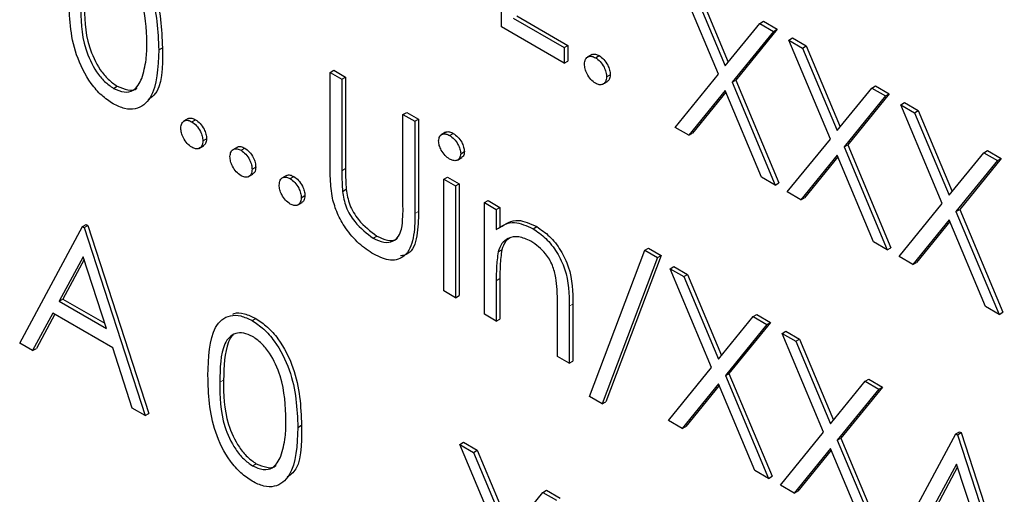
# Paper-space layout 'Blatt4' of a CAD drawing. Header units: millimetres. Extents: x 5 to 418, y 2 to 292.
# Tile 27 of 93: x 141.044 to 142.939, y 156.09 to 157.003. Entities that reach past the tile are written whole.
import ezdxf

# ---------------------------------------------------------------- set-up
doc = ezdxf.new("R2010")
doc.units = ezdxf.units.MM

psp = doc.layouts.new('Blatt4')

# ---------------------------------------------------------------- linework, layer by layer
at = {"color": 7, "linetype": 'Continuous', "lineweight": 25}
for p, q in [((141.971, 156.9894), (141.971, 157.2833)), ((142.3886, 156.8982), (142.3088, 157.0883)), ((142.3352, 157.0731), (142.4018, 156.9144)), ((142.3422, 157.0772), (142.4076, 156.9215)), ((141.9939, 157.0063), (142.0918, 156.9498)), ((142.0009, 157.0104), (142.0988, 156.9539)), ((142.0918, 156.9197), (141.971, 156.9894)), ((142.4018, 156.9144), (142.4685, 156.9961)), ((142.4685, 156.9961), (142.4755, 157.0002)), ((142.4685, 156.9961), (142.4948, 156.9809)), ((142.4755, 157.0002), (142.5019, 156.985)), ((142.4948, 156.9809), (142.415, 156.883)), ((142.5019, 156.985), (142.4221, 156.887)), ((142.4948, 156.9809), (142.5019, 156.985)), ((142.5242, 156.964), (142.5313, 156.9681)), ((142.5313, 156.9681), (142.5576, 156.9528)), ((141.3118, 156.9452), (141.3188, 156.9493)), ((142.0918, 156.9498), (142.0988, 156.9539)), ((142.0918, 156.9498), (142.0918, 156.9197)), ((142.0988, 156.9539), (142.0988, 156.9237)), ((142.5242, 156.964), (142.5506, 156.9488)), ((142.604, 156.7738), (142.5242, 156.964)), ((142.5506, 156.9488), (142.5576, 156.9528)), ((142.5506, 156.9488), (142.6172, 156.79)), ((142.5576, 156.9528), (142.623, 156.7971)), ((142.1451, 156.9361), (142.1363, 156.931)), ((142.1521, 156.93), (142.1592, 156.9341)), ((142.0918, 156.9197), (142.0988, 156.9237)), ((141.6414, 156.902), (141.6485, 156.9061)), ((141.6414, 156.902), (141.6642, 156.8888)), ((141.6414, 156.7245), (141.6414, 156.902)), ((141.6485, 156.9061), (141.6713, 156.8929)), ((141.6642, 156.8888), (141.6713, 156.8929)), ((141.6713, 156.8929), (141.6713, 156.7168)), ((142.1734, 156.8933), (142.1804, 156.8974)), ((142.3055, 156.7962), (142.3886, 156.8982)), ((141.2247, 156.8712), (141.2317, 156.8753)), ((141.6642, 156.8888), (141.6642, 156.7127)), ((142.1661, 156.879), (142.175, 156.8841)), ((142.415, 156.883), (142.4221, 156.887)), ((142.415, 156.883), (142.4981, 156.6851)), ((142.4221, 156.887), (142.5051, 156.6892)), ((142.6838, 156.8718), (142.6909, 156.8759)), ((142.6909, 156.8759), (142.7173, 156.8607)), ((142.4018, 156.8668), (142.3319, 156.781)), ((142.4031, 156.8638), (142.339, 156.7851)), ((142.4717, 156.7003), (142.4018, 156.8668)), ((142.6172, 156.79), (142.6838, 156.8718)), ((142.7102, 156.8566), (142.6304, 156.7586)), ((142.7173, 156.8607), (142.6375, 156.7627)), ((142.6838, 156.8718), (142.7102, 156.8566)), ((142.7102, 156.8566), (142.7173, 156.8607)), ((142.7396, 156.8396), (142.7467, 156.8437)), ((142.7396, 156.8396), (142.7659, 156.8244)), ((142.8194, 156.6495), (142.7396, 156.8396)), ((142.7467, 156.8437), (142.773, 156.8285)), ((141.7817, 156.821), (141.7888, 156.8251)), ((141.7817, 156.821), (141.8046, 156.8078)), ((141.7817, 156.6449), (141.7817, 156.821)), ((141.7888, 156.8251), (141.8116, 156.8119)), ((142.7659, 156.8244), (142.773, 156.8285)), ((142.7659, 156.8244), (142.8326, 156.6657)), ((142.773, 156.8285), (142.8384, 156.6728)), ((141.3684, 156.813), (141.3595, 156.8079)), ((141.3754, 156.8068), (141.3825, 156.8109)), ((141.8046, 156.8078), (141.8116, 156.8119)), ((141.8046, 156.8078), (141.8046, 156.6303)), ((141.8116, 156.8119), (141.8116, 156.6344)), ((141.8638, 156.7867), (141.8549, 156.7816)), ((141.8714, 156.7806), (141.8784, 156.7846)), ((142.3319, 156.781), (142.3055, 156.7962)), ((142.3319, 156.781), (142.339, 156.7851)), ((141.3894, 156.7558), (141.3983, 156.7609)), ((141.3966, 156.7701), (141.4037, 156.7742)), ((142.5209, 156.6719), (142.604, 156.7738)), ((142.6304, 156.7586), (142.6375, 156.7627)), ((142.6375, 156.7627), (142.7205, 156.5648)), ((141.463, 156.7583), (141.4542, 156.7532)), ((141.4701, 156.7522), (141.4771, 156.7563)), ((141.8927, 156.7455), (141.8998, 156.7496)), ((142.6172, 156.7425), (142.5473, 156.6567)), ((142.6871, 156.576), (142.6172, 156.7425)), ((142.6304, 156.7586), (142.7135, 156.5607)), ((142.8326, 156.6657), (142.8992, 156.7475)), ((142.8992, 156.7475), (142.9063, 156.7515)), ((142.8992, 156.7475), (142.9256, 156.7322)), ((142.9063, 156.7515), (142.9327, 156.7363)), ((141.8864, 156.7332), (141.8952, 156.7383)), ((142.6185, 156.7394), (142.5544, 156.6608)), ((142.9256, 156.7322), (142.8458, 156.6343)), ((142.9327, 156.7363), (142.8529, 156.6384)), ((142.9256, 156.7322), (142.9327, 156.7363)), ((141.4841, 156.7012), (141.4929, 156.7063)), ((141.4913, 156.7155), (141.4983, 156.7195)), ((141.5577, 156.7037), (141.5488, 156.6986)), ((141.5647, 156.6976), (141.5718, 156.7016)), ((141.8601, 156.6967), (141.8671, 156.7007)), ((141.8601, 156.6967), (141.8829, 156.6835)), ((141.8601, 156.4818), (141.8601, 156.6967)), ((141.8671, 156.7007), (141.89, 156.6875)), ((141.8829, 156.6835), (141.89, 156.6875)), ((141.8829, 156.6835), (141.8829, 156.4686)), ((141.89, 156.6875), (141.89, 156.4727)), ((142.4981, 156.6851), (142.4717, 156.7003)), ((142.4981, 156.6851), (142.5051, 156.6892)), ((141.5859, 156.6608), (141.593, 156.6649)), ((141.6653, 156.673), (141.6723, 156.6771)), ((142.5473, 156.6567), (142.5209, 156.6719)), ((141.5787, 156.6465), (141.5875, 156.6516)), ((141.9384, 156.6514), (141.9454, 156.6555)), ((141.9384, 156.6514), (141.9612, 156.6382)), ((141.9384, 156.4366), (141.9384, 156.6514)), ((141.9454, 156.6555), (141.9683, 156.6423)), ((142.5473, 156.6567), (142.5544, 156.6608)), ((142.7363, 156.5476), (142.8194, 156.6495)), ((141.9612, 156.6382), (141.9683, 156.6423)), ((141.9612, 156.6382), (141.9612, 156.5995)), ((141.9683, 156.6423), (141.9683, 156.6036)), ((142.8458, 156.6343), (142.8529, 156.6384)), ((142.8458, 156.6343), (142.9289, 156.4364)), ((142.8529, 156.6384), (142.9359, 156.4405)), ((141.1649, 156.6055), (141.172, 156.6096)), ((141.1682, 156.6036), (141.1752, 156.6077)), ((141.172, 156.6096), (141.1752, 156.6077)), ((141.1752, 156.6077), (141.2927, 156.2459)), ((142.8326, 156.6181), (142.7627, 156.5323)), ((142.8339, 156.6151), (142.7698, 156.5364)), ((142.9025, 156.4516), (142.8326, 156.6181)), ((141.0442, 156.3813), (141.1649, 156.6055)), ((141.1649, 156.6055), (141.1682, 156.6036)), ((141.1682, 156.6036), (141.2857, 156.2418)), ((142.032, 156.6012), (142.0391, 156.6052)), ((141.7242, 156.5829), (141.7313, 156.587)), ((142.7135, 156.5607), (142.6871, 156.576)), ((141.9647, 156.5567), (141.9718, 156.5608)), ((142.1407, 156.2784), (142.2472, 156.5598)), ((142.2472, 156.5598), (142.2543, 156.5639)), ((142.2472, 156.5598), (142.2713, 156.5459)), ((142.2543, 156.5639), (142.2783, 156.55)), ((142.7135, 156.5607), (142.7205, 156.5648)), ((141.1663, 156.5474), (141.1202, 156.4617)), ((141.1681, 156.5418), (141.1273, 156.4658)), ((141.2112, 156.4092), (141.1663, 156.5474)), ((142.2713, 156.5459), (142.1648, 156.2645)), ((142.2783, 156.55), (142.1719, 156.2685)), ((142.2713, 156.5459), (142.2783, 156.55)), ((142.7627, 156.5323), (142.7363, 156.5476)), ((142.7627, 156.5323), (142.7698, 156.5364)), ((142.2957, 156.5243), (142.3028, 156.5284)), ((142.2957, 156.5243), (142.3221, 156.5091)), ((142.3756, 156.3341), (142.2957, 156.5243)), ((142.3028, 156.5284), (142.3292, 156.5131)), ((142.3221, 156.5091), (142.3292, 156.5131)), ((142.3292, 156.5131), (142.3945, 156.3575)), ((141.9612, 156.5011), (141.9612, 156.4234)), ((141.9683, 156.5052), (141.9683, 156.4275)), ((142.3221, 156.5091), (142.3887, 156.3503)), ((141.8829, 156.4686), (141.8601, 156.4818)), ((141.1202, 156.4617), (141.1273, 156.4658)), ((141.1202, 156.4617), (141.2112, 156.4092)), ((141.1273, 156.4658), (141.2079, 156.4193)), ((141.8829, 156.4686), (141.89, 156.4727)), ((142.0787, 156.3556), (142.0787, 156.4567)), ((142.1086, 156.4562), (142.1086, 156.3465)), ((141.1078, 156.4387), (141.0691, 156.3669)), ((141.2232, 156.3721), (141.1078, 156.4387)), ((142.1016, 156.4521), (142.1016, 156.3424)), ((142.9289, 156.4364), (142.9025, 156.4516)), ((142.9289, 156.4364), (142.9359, 156.4405)), ((141.1115, 156.4366), (141.0762, 156.371)), ((141.4915, 156.4245), (141.4986, 156.4286)), ((141.9612, 156.4234), (141.9384, 156.4366)), ((141.9612, 156.4234), (141.9683, 156.4275)), ((142.3887, 156.3503), (142.4554, 156.4321)), ((142.4888, 156.421), (142.409, 156.323)), ((142.4554, 156.4321), (142.4625, 156.4362)), ((142.4554, 156.4321), (142.4818, 156.4169)), ((142.4625, 156.4362), (142.4888, 156.421)), ((142.4818, 156.4169), (142.4888, 156.421)), ((142.4818, 156.4169), (142.402, 156.3189)), ((142.5111, 156.3999), (142.5182, 156.404)), ((142.5111, 156.3999), (142.5375, 156.3847)), ((142.591, 156.2098), (142.5111, 156.3999)), ((142.5182, 156.404), (142.5446, 156.3888)), ((141.0691, 156.3669), (141.0442, 156.3813)), ((142.5375, 156.3847), (142.5446, 156.3888)), ((142.5375, 156.3847), (142.6041, 156.226)), ((142.5446, 156.3888), (142.6099, 156.2331)), ((141.0691, 156.3669), (141.0762, 156.371)), ((141.2608, 156.2562), (141.2232, 156.3721)), ((142.1016, 156.3424), (142.0787, 156.3556)), ((142.1016, 156.3424), (142.1086, 156.3465)), ((142.2925, 156.2322), (142.3756, 156.3341)), ((142.402, 156.3189), (142.409, 156.323)), ((142.402, 156.3189), (142.485, 156.121)), ((142.409, 156.323), (142.4921, 156.1251)), ((142.6041, 156.226), (142.6708, 156.3078)), ((142.6708, 156.3078), (142.6779, 156.3118)), ((142.6708, 156.3078), (142.6972, 156.2925)), ((142.6779, 156.3118), (142.7042, 156.2966)), ((142.3887, 156.3028), (142.3188, 156.217)), ((142.39, 156.2997), (142.3259, 156.2211)), ((142.4587, 156.1363), (142.3887, 156.3028)), ((142.6972, 156.2925), (142.6174, 156.1946)), ((142.7042, 156.2966), (142.6244, 156.1987)), ((142.6972, 156.2925), (142.7042, 156.2966)), ((142.1648, 156.2645), (142.1407, 156.2784)), ((142.1648, 156.2645), (142.1719, 156.2685)), ((141.2857, 156.2418), (141.2608, 156.2562)), ((141.2857, 156.2418), (141.2927, 156.2459)), ((142.3188, 156.217), (142.2925, 156.2322)), ((141.5794, 156.2191), (141.5865, 156.2232)), ((142.3188, 156.217), (142.3259, 156.2211)), ((142.5079, 156.1079), (142.591, 156.2098)), ((142.8456, 156.2068), (142.8527, 156.2109)), ((142.8527, 156.2109), (142.856, 156.209)), ((142.6174, 156.1946), (142.6244, 156.1987)), ((142.6174, 156.1946), (142.7004, 155.9967)), ((142.6244, 156.1987), (142.7075, 156.0008)), ((142.7249, 155.9826), (142.8456, 156.2068)), ((142.8456, 156.2068), (142.8489, 156.2049)), ((142.8489, 156.2049), (142.856, 156.209)), ((142.8489, 156.2049), (142.9664, 155.8432)), ((142.856, 156.209), (142.9735, 155.8472)), ((141.8911, 156.1863), (141.8981, 156.1904)), ((141.8911, 156.1863), (141.9174, 156.1711)), ((141.9709, 155.9962), (141.8911, 156.1863)), ((141.8981, 156.1904), (141.9245, 156.1752)), ((141.9174, 156.1711), (141.9245, 156.1752)), ((141.9245, 156.1752), (141.9899, 156.0195)), ((142.6041, 156.1784), (142.5342, 156.0926)), ((142.6054, 156.1754), (142.5413, 156.0967)), ((142.6741, 156.0119), (142.6041, 156.1784)), ((141.9174, 156.1711), (141.9841, 156.0124)), ((141.4923, 156.1452), (141.4994, 156.1493)), ((142.485, 156.121), (142.4587, 156.1363)), ((142.847, 156.1487), (142.8009, 156.063)), ((142.8489, 156.1431), (142.808, 156.0671)), ((142.8919, 156.0105), (142.847, 156.1487)), ((142.485, 156.121), (142.4921, 156.1251)), ((142.0507, 156.0941), (142.0578, 156.0982)), ((142.0578, 156.0982), (142.0841, 156.083)), ((142.5342, 156.0926), (142.5079, 156.1079)), ((142.5342, 156.0926), (142.5413, 156.0967)), ((141.9841, 156.0124), (142.0507, 156.0941)), ((142.0507, 156.0941), (142.0771, 156.0789))]:
    psp.add_line(p, q, dxfattribs=at)
at = {"color": 7, "linetype": 'Continuous', "lineweight": 18}
for p, q in [((141.6642, 156.7127), (141.6713, 156.7168)), ((141.8046, 156.6303), (141.8116, 156.6344)), ((141.9612, 156.5011), (141.9683, 156.5052)), ((142.1016, 156.4521), (142.1086, 156.4562)), ((141.4293, 156.3059), (141.4363, 156.31))]:
    psp.add_line(p, q, dxfattribs=at)
at = {"color": 7, "linetype": 'Continuous', "lineweight": 25}
for points, knots in [([(141.2239, 157.1506), (141.2314, 157.1455), (141.2464, 157.1355), (141.2737, 157.1044), (141.3081, 157.0355), (141.3103, 156.9813), (141.3118, 156.9452)], [0, 0, 0, 0, 0.1256, 0.251197, 0.500581, 1, 1, 1, 1]), ([(141.231, 157.1546), (141.2385, 157.1496), (141.2535, 157.1396), (141.2808, 157.1085), (141.3152, 157.0396), (141.3174, 156.9854), (141.3188, 156.9493)], [0, 0, 0, 0, 0.1256, 0.251197, 0.500581, 1, 1, 1, 1]), ([(141.2889, 156.9585), (141.288, 156.9864), (141.2866, 157.0281), (141.2627, 157.0822), (141.2422, 157.1078), (141.2305, 157.1159), (141.2247, 157.12)], [0, 0, 0, 0, 0.500072, 0.749021, 0.874598, 1, 1, 1, 1]), ([(141.2239, 156.8415), (141.2165, 156.8465), (141.2016, 156.8565), (141.1746, 156.8875), (141.1412, 156.9562), (141.1397, 157.0095), (141.1388, 157.0451)], [0, 0, 0, 0, 0.125551, 0.25109, 0.50025, 1, 1, 1, 1]), ([(141.1616, 157.032), (141.1618, 157.0044), (141.1621, 156.9631), (141.1866, 156.9089), (141.2072, 156.8835), (141.2189, 156.8753), (141.2247, 156.8712)], [0, 0, 0, 0, 0.500291, 0.749086, 0.874606, 1, 1, 1, 1]), ([(141.1687, 157.0361), (141.1689, 157.0085), (141.1692, 156.9672), (141.1936, 156.9129), (141.2143, 156.8876), (141.2259, 156.8794), (141.2317, 156.8753)], [0, 0, 0, 0, 0.500291, 0.749086, 0.874606, 1, 1, 1, 1]), ([(141.2793, 156.8902), (141.2825, 156.9019), (141.2883, 156.9227), (141.2887, 156.9476), (141.2889, 156.9585)], [0, 0, 0, 0, 0.5595988, 1, 1, 1, 1]), ([(141.3188, 156.9493), (141.3192, 156.9122), (141.3195, 156.8681), (141.2951, 156.852), (141.2911, 156.8494)], [0, 0, 0, 0, 0.8382498, 1, 1, 1, 1]), ([(141.3118, 156.9452), (141.3103, 156.9108), (141.3082, 156.8591), (141.2736, 156.8303), (141.2464, 156.8307), (141.2314, 156.8379), (141.2239, 156.8415)], [0, 0, 0, 0, 0.499407, 0.748743, 0.874372, 1, 1, 1, 1]), ([(142.1309, 156.9178), (142.1313, 156.9212), (142.132, 156.928), (142.1378, 156.9326), (142.1448, 156.9335), (142.1497, 156.9312), (142.1521, 156.93)], [0, 0, 0, 0, 0.2795762, 0.5592837, 0.7795524, 1, 1, 1, 1]), ([(142.1445, 156.9353), (142.1449, 156.9356), (142.1467, 156.9375), (142.152, 156.9374), (142.1568, 156.9352), (142.1592, 156.9341)], [0, 0, 0, 0, 0.116538, 0.55809, 1, 1, 1, 1]), ([(142.1521, 156.93), (142.1553, 156.9278), (142.1616, 156.9234), (142.1684, 156.9127), (142.1728, 156.9022), (142.1732, 156.8962), (142.1734, 156.8933)], [0, 0, 0, 0, 0.2796016, 0.559212, 0.7794752, 1, 1, 1, 1]), ([(142.1592, 156.9341), (142.1623, 156.9319), (142.1686, 156.9274), (142.1755, 156.9167), (142.1798, 156.9062), (142.1802, 156.9003), (142.1804, 156.8974)], [0, 0, 0, 0, 0.2796016, 0.559212, 0.7794752, 1, 1, 1, 1]), ([(142.1521, 156.881), (142.149, 156.8833), (142.1428, 156.8878), (142.1359, 156.8984), (142.1316, 156.9089), (142.1312, 156.9148), (142.1309, 156.9178)], [0, 0, 0, 0, 0.279581, 0.559143, 0.779575, 1, 1, 1, 1]), ([(142.1734, 156.8933), (142.173, 156.8899), (142.1722, 156.8831), (142.1664, 156.8785), (142.1595, 156.8775), (142.1546, 156.8799), (142.1521, 156.881)], [0, 0, 0, 0, 0.279469, 0.559358, 0.779674, 1, 1, 1, 1]), ([(142.1804, 156.8974), (142.1801, 156.8939), (142.1796, 156.8876), (142.1756, 156.8851), (142.1739, 156.8839)], [0, 0, 0, 0, 0.554441, 1, 1, 1, 1]), ([(141.2247, 156.8712), (141.2316, 156.8682), (141.2455, 156.8622), (141.267, 156.8666), (141.2746, 156.8812), (141.2793, 156.8902)], [0, 0, 0, 0, 0.280257, 0.560781, 1, 1, 1, 1]), ([(141.2317, 156.8753), (141.2385, 156.8726), (141.2521, 156.867), (141.266, 156.867), (141.2697, 156.872), (141.2698, 156.8722)], [0, 0, 0, 0, 0.492383, 0.985234, 1, 1, 1, 1]), ([(141.3542, 156.7946), (141.3546, 156.798), (141.3553, 156.8048), (141.3611, 156.8095), (141.368, 156.8103), (141.373, 156.808), (141.3754, 156.8068)], [0, 0, 0, 0, 0.279576, 0.559284, 0.779552, 1, 1, 1, 1]), ([(141.3678, 156.8121), (141.3681, 156.8125), (141.3699, 156.8143), (141.3752, 156.8143), (141.3801, 156.812), (141.3825, 156.8109)], [0, 0, 0, 0, 0.1165381, 0.5580897, 1, 1, 1, 1]), ([(141.3754, 156.8068), (141.3785, 156.8046), (141.3848, 156.8002), (141.3917, 156.7895), (141.396, 156.779), (141.3964, 156.7731), (141.3966, 156.7701)], [0, 0, 0, 0, 0.2796016, 0.559212, 0.7794752, 1, 1, 1, 1]), ([(141.3825, 156.8109), (141.3856, 156.8087), (141.3919, 156.8043), (141.3988, 156.7936), (141.4031, 156.7831), (141.4035, 156.7771), (141.4037, 156.7742)], [0, 0, 0, 0, 0.2796016, 0.559212, 0.7794752, 1, 1, 1, 1]), ([(141.3754, 156.7578), (141.3723, 156.7601), (141.366, 156.7646), (141.3591, 156.7752), (141.3549, 156.7857), (141.3544, 156.7916), (141.3542, 156.7946)], [0, 0, 0, 0, 0.279581, 0.559143, 0.779575, 1, 1, 1, 1]), ([(141.8503, 156.77), (141.8507, 156.7732), (141.8515, 156.7797), (141.8575, 156.7835), (141.8643, 156.784), (141.869, 156.7817), (141.8714, 156.7806)], [0, 0, 0, 0, 0.279289, 0.558897, 0.779452, 1, 1, 1, 1]), ([(141.8632, 156.7857), (141.8639, 156.7863), (141.866, 156.7882), (141.8714, 156.788), (141.8761, 156.7858), (141.8784, 156.7846)], [0, 0, 0, 0, 0.183763, 0.591888, 1, 1, 1, 1]), ([(141.8714, 156.7806), (141.8744, 156.7785), (141.8804, 156.7743), (141.8874, 156.7643), (141.8919, 156.7542), (141.8924, 156.7484), (141.8927, 156.7455)], [0, 0, 0, 0, 0.279869, 0.559866, 0.779911, 1, 1, 1, 1]), ([(141.8784, 156.7846), (141.8815, 156.7825), (141.8875, 156.7783), (141.8945, 156.7684), (141.899, 156.7583), (141.8995, 156.7525), (141.8998, 156.7496)], [0, 0, 0, 0, 0.279869, 0.559866, 0.779911, 1, 1, 1, 1]), ([(141.3966, 156.7701), (141.3963, 156.7667), (141.3955, 156.7599), (141.3897, 156.7553), (141.3828, 156.7544), (141.3779, 156.7567), (141.3754, 156.7578)], [0, 0, 0, 0, 0.279469, 0.559358, 0.779674, 1, 1, 1, 1]), ([(141.4037, 156.7742), (141.4034, 156.7707), (141.4028, 156.7644), (141.3989, 156.7619), (141.3971, 156.7608)], [0, 0, 0, 0, 0.554441, 1, 1, 1, 1]), ([(141.4624, 156.7574), (141.4628, 156.7578), (141.4646, 156.7597), (141.4699, 156.7596), (141.4747, 156.7574), (141.4771, 156.7563)], [0, 0, 0, 0, 0.1165381, 0.5580897, 1, 1, 1, 1]), ([(141.8714, 156.7353), (141.8684, 156.7374), (141.8624, 156.7416), (141.8555, 156.7515), (141.851, 156.7614), (141.8505, 156.7672), (141.8503, 156.77)], [0, 0, 0, 0, 0.279784, 0.559698, 0.779921, 1, 1, 1, 1]), ([(141.4488, 156.74), (141.4492, 156.7433), (141.45, 156.7501), (141.4557, 156.7548), (141.4627, 156.7557), (141.4676, 156.7534), (141.4701, 156.7522)], [0, 0, 0, 0, 0.279576, 0.559284, 0.779552, 1, 1, 1, 1]), ([(141.4701, 156.7032), (141.4669, 156.7055), (141.4607, 156.7099), (141.4538, 156.7206), (141.4495, 156.7311), (141.4491, 156.737), (141.4488, 156.74)], [0, 0, 0, 0, 0.279581, 0.559143, 0.779575, 1, 1, 1, 1]), ([(141.4701, 156.7522), (141.4732, 156.75), (141.4795, 156.7455), (141.4863, 156.7348), (141.4907, 156.7243), (141.4911, 156.7184), (141.4913, 156.7155)], [0, 0, 0, 0, 0.279602, 0.559212, 0.779475, 1, 1, 1, 1]), ([(141.4771, 156.7563), (141.4803, 156.7541), (141.4865, 156.7496), (141.4934, 156.7389), (141.4978, 156.7284), (141.4981, 156.7225), (141.4983, 156.7195)], [0, 0, 0, 0, 0.279602, 0.559212, 0.779475, 1, 1, 1, 1]), ([(141.8927, 156.7455), (141.8922, 156.7423), (141.8914, 156.7359), (141.8853, 156.7322), (141.8785, 156.7318), (141.8737, 156.7342), (141.8714, 156.7353)], [0, 0, 0, 0, 0.2791599, 0.5588624, 0.7793557, 1, 1, 1, 1]), ([(141.8998, 156.7496), (141.8994, 156.7463), (141.8989, 156.7409), (141.8953, 156.7391), (141.894, 156.7384)], [0, 0, 0, 0, 0.6229409, 1, 1, 1, 1]), ([(141.6459, 156.6599), (141.6443, 156.6723), (141.6414, 156.6945), (141.6414, 156.7153), (141.6414, 156.7245)], [0, 0, 0, 0, 0.5594986, 1, 1, 1, 1]), ([(141.4913, 156.7155), (141.4909, 156.7121), (141.4902, 156.7053), (141.4844, 156.7007), (141.4774, 156.6997), (141.4725, 156.702), (141.4701, 156.7032)], [0, 0, 0, 0, 0.2794691, 0.5593578, 0.7796739, 1, 1, 1, 1]), ([(141.4983, 156.7195), (141.498, 156.716), (141.4975, 156.7097), (141.4935, 156.7072), (141.4918, 156.7061)], [0, 0, 0, 0, 0.554441, 1, 1, 1, 1]), ([(141.557, 156.7028), (141.5574, 156.7032), (141.5592, 156.705), (141.5645, 156.705), (141.5693, 156.7028), (141.5718, 156.7016)], [0, 0, 0, 0, 0.1165381, 0.5580897, 1, 1, 1, 1]), ([(141.6642, 156.7127), (141.6642, 156.7054), (141.6642, 156.6924), (141.6649, 156.6789), (141.6653, 156.673)], [0, 0, 0, 0, 0.5601244, 1, 1, 1, 1]), ([(141.6713, 156.7168), (141.6713, 156.7095), (141.6712, 156.6965), (141.672, 156.683), (141.6723, 156.6771)], [0, 0, 0, 0, 0.5601244, 1, 1, 1, 1]), ([(141.5435, 156.6853), (141.5439, 156.6887), (141.5446, 156.6955), (141.5504, 156.7002), (141.5573, 156.7011), (141.5622, 156.6987), (141.5647, 156.6976)], [0, 0, 0, 0, 0.279576, 0.559284, 0.779552, 1, 1, 1, 1]), ([(141.5647, 156.6486), (141.5616, 156.6508), (141.5553, 156.6553), (141.5484, 156.6659), (141.5442, 156.6764), (141.5437, 156.6823), (141.5435, 156.6853)], [0, 0, 0, 0, 0.279581, 0.559143, 0.779575, 1, 1, 1, 1]), ([(141.5647, 156.6976), (141.5678, 156.6953), (141.5741, 156.6909), (141.581, 156.6802), (141.5853, 156.6697), (141.5857, 156.6638), (141.5859, 156.6608)], [0, 0, 0, 0, 0.2796016, 0.559212, 0.7794752, 1, 1, 1, 1]), ([(141.5718, 156.7016), (141.5749, 156.6994), (141.5812, 156.695), (141.588, 156.6843), (141.5924, 156.6738), (141.5928, 156.6679), (141.593, 156.6649)], [0, 0, 0, 0, 0.2796016, 0.559212, 0.7794752, 1, 1, 1, 1]), ([(141.593, 156.6649), (141.5927, 156.6614), (141.5921, 156.6551), (141.5882, 156.6526), (141.5864, 156.6515)], [0, 0, 0, 0, 0.5544413, 1, 1, 1, 1]), ([(141.6653, 156.673), (141.6669, 156.6631), (141.6701, 156.6433), (141.6919, 156.6076), (141.712, 156.5922), (141.7242, 156.5829)], [0, 0, 0, 0, 0.281057, 0.560821, 1, 1, 1, 1]), ([(141.6723, 156.6771), (141.6739, 156.6672), (141.6772, 156.6474), (141.699, 156.6117), (141.719, 156.5963), (141.7313, 156.587)], [0, 0, 0, 0, 0.281057, 0.560821, 1, 1, 1, 1]), ([(141.5859, 156.6608), (141.5855, 156.6574), (141.5848, 156.6506), (141.579, 156.646), (141.5721, 156.6451), (141.5672, 156.6474), (141.5647, 156.6486)], [0, 0, 0, 0, 0.279469, 0.559358, 0.779674, 1, 1, 1, 1]), ([(141.7255, 156.552), (141.7158, 156.5583), (141.6965, 156.571), (141.6721, 156.5997), (141.6543, 156.6305), (141.6487, 156.6501), (141.6459, 156.6599)], [0, 0, 0, 0, 0.280221, 0.559914, 0.779952, 1, 1, 1, 1]), ([(141.8046, 156.6303), (141.8044, 156.614), (141.8039, 156.5817), (141.7886, 156.5472), (141.7589, 156.5368), (141.7366, 156.5469), (141.7255, 156.552)], [0, 0, 0, 0, 0.281655, 0.560111, 0.78008, 1, 1, 1, 1]), ([(141.8116, 156.6344), (141.8113, 156.6184), (141.8106, 156.5866), (141.7988, 156.5533), (141.7821, 156.5499), (141.7772, 156.5489)], [0, 0, 0, 0, 0.41567, 0.82662, 1, 1, 1, 1]), ([(141.7791, 156.6007), (141.7801, 156.6087), (141.7818, 156.6228), (141.7818, 156.6381), (141.7817, 156.6449)], [0, 0, 0, 0, 0.559624, 1, 1, 1, 1]), ([(141.9612, 156.5995), (141.9721, 156.6067), (141.9915, 156.6197), (142.0196, 156.6068), (142.032, 156.6012)], [0, 0, 0, 0, 0.559141, 1, 1, 1, 1]), ([(141.9683, 156.6036), (141.9791, 156.6108), (141.9986, 156.6238), (142.0267, 156.6109), (142.0391, 156.6052)], [0, 0, 0, 0, 0.559141, 1, 1, 1, 1]), ([(141.7242, 156.5829), (141.7312, 156.5797), (141.7453, 156.5733), (141.7622, 156.576), (141.7738, 156.5856), (141.7774, 156.5957), (141.7791, 156.6007)], [0, 0, 0, 0, 0.279787, 0.559377, 0.779569, 1, 1, 1, 1]), ([(142.032, 156.6012), (142.0403, 156.5955), (142.057, 156.5842), (142.0789, 156.5561), (142.1011, 156.5089), (142.1014, 156.4755), (142.1016, 156.4521)], [0, 0, 0, 0, 0.187021, 0.37389, 0.56061, 1, 1, 1, 1]), ([(142.0391, 156.6052), (142.0474, 156.5996), (142.0641, 156.5883), (142.086, 156.5602), (142.1082, 156.513), (142.1084, 156.4796), (142.1086, 156.4562)], [0, 0, 0, 0, 0.187021, 0.37389, 0.56061, 1, 1, 1, 1]), ([(141.7313, 156.587), (141.7382, 156.5839), (141.752, 156.5779), (141.7659, 156.5783), (141.7707, 156.5827), (141.7712, 156.5831)], [0, 0, 0, 0, 0.473792, 0.947251, 1, 1, 1, 1]), ([(142.028, 156.5771), (142.02, 156.5808), (142.0038, 156.5881), (141.9849, 156.584), (141.9711, 156.5738), (141.9669, 156.5624), (141.9647, 156.5567)], [0, 0, 0, 0, 0.279553, 0.559373, 0.779703, 1, 1, 1, 1]), ([(141.9891, 156.5846), (141.9855, 156.5823), (141.9776, 156.5771), (141.9739, 156.5666), (141.9718, 156.5608)], [0, 0, 0, 0, 0.449857, 1, 1, 1, 1]), ([(142.076, 156.5071), (142.0742, 156.515), (142.0705, 156.5307), (142.054, 156.5591), (142.0379, 156.5703), (142.028, 156.5771)], [0, 0, 0, 0, 0.281192, 0.561331, 1, 1, 1, 1]), ([(141.9647, 156.5567), (141.9635, 156.5467), (141.9612, 156.5289), (141.9612, 156.5096), (141.9612, 156.5011)], [0, 0, 0, 0, 0.559658, 1, 1, 1, 1]), ([(141.9718, 156.5608), (141.9705, 156.5508), (141.9683, 156.533), (141.9683, 156.5137), (141.9683, 156.5052)], [0, 0, 0, 0, 0.559658, 1, 1, 1, 1]), ([(142.0787, 156.4567), (142.0788, 156.4658), (142.0788, 156.4821), (142.0769, 156.4995), (142.076, 156.5071)], [0, 0, 0, 0, 0.560255, 1, 1, 1, 1]), ([(141.4546, 156.437), (141.4552, 156.4373), (141.4613, 156.4404), (141.4765, 156.4389), (141.4912, 156.432), (141.4986, 156.4286)], [0, 0, 0, 0, 0.057969, 0.529028, 1, 1, 1, 1]), ([(141.4064, 156.319), (141.4074, 156.3535), (141.4086, 156.3967), (141.4324, 156.4272), (141.4489, 156.4352), (141.4692, 156.4353), (141.4841, 156.4281), (141.4915, 156.4245)], [0, 0, 0, 0, 0.498702, 0.6241765, 0.7494675, 0.8747453, 1, 1, 1, 1]), ([(141.4915, 156.4245), (141.499, 156.4195), (141.514, 156.4094), (141.5413, 156.3783), (141.5757, 156.3094), (141.5779, 156.2553), (141.5794, 156.2191)], [0, 0, 0, 0, 0.1256, 0.251197, 0.500581, 1, 1, 1, 1]), ([(141.4986, 156.4286), (141.5061, 156.4236), (141.5211, 156.4135), (141.5484, 156.3824), (141.5828, 156.3135), (141.585, 156.2594), (141.5865, 156.2232)], [0, 0, 0, 0, 0.1256, 0.251197, 0.500581, 1, 1, 1, 1]), ([(141.4923, 156.3939), (141.4865, 156.3966), (141.4748, 156.402), (141.4593, 156.4006), (141.4469, 156.3933), (141.4301, 156.3672), (141.4296, 156.3331), (141.4293, 156.3059)], [0, 0, 0, 0, 0.125139, 0.250418, 0.375519, 0.500847, 1, 1, 1, 1]), ([(141.4549, 156.3966), (141.4549, 156.3965), (141.4507, 156.394), (141.4383, 156.3695), (141.4372, 156.3364), (141.4363, 156.31)], [0, 0, 0, 0, 0.004517, 0.204302, 1, 1, 1, 1]), ([(141.5565, 156.2325), (141.5556, 156.2603), (141.5542, 156.302), (141.5304, 156.3561), (141.5098, 156.3817), (141.4981, 156.3898), (141.4923, 156.3939)], [0, 0, 0, 0, 0.500072, 0.749021, 0.874598, 1, 1, 1, 1]), ([(141.4915, 156.1155), (141.4841, 156.1205), (141.4692, 156.1304), (141.4422, 156.1614), (141.4088, 156.2301), (141.4074, 156.2834), (141.4064, 156.319)], [0, 0, 0, 0, 0.125551, 0.25109, 0.50025, 1, 1, 1, 1]), ([(141.4293, 156.3059), (141.4294, 156.2783), (141.4297, 156.237), (141.4542, 156.1828), (141.4748, 156.1574), (141.4865, 156.1493), (141.4923, 156.1452)], [0, 0, 0, 0, 0.500291, 0.749086, 0.874606, 1, 1, 1, 1]), ([(141.4363, 156.31), (141.4365, 156.2824), (141.4368, 156.2411), (141.4612, 156.1869), (141.4819, 156.1615), (141.4935, 156.1533), (141.4994, 156.1493)], [0, 0, 0, 0, 0.500291, 0.749086, 0.874606, 1, 1, 1, 1]), ([(141.5469, 156.1641), (141.5501, 156.1758), (141.5559, 156.1967), (141.5564, 156.2215), (141.5565, 156.2325)], [0, 0, 0, 0, 0.5595988, 1, 1, 1, 1]), ([(141.5794, 156.2191), (141.578, 156.1847), (141.5758, 156.133), (141.5412, 156.1043), (141.514, 156.1046), (141.499, 156.1118), (141.4915, 156.1155)], [0, 0, 0, 0, 0.499407, 0.748743, 0.874372, 1, 1, 1, 1]), ([(141.5865, 156.2232), (141.5868, 156.1862), (141.5871, 156.142), (141.5627, 156.126), (141.5587, 156.1234)], [0, 0, 0, 0, 0.83825, 1, 1, 1, 1]), ([(141.4923, 156.1452), (141.4992, 156.1422), (141.5132, 156.1362), (141.5346, 156.1405), (141.5423, 156.1552), (141.5469, 156.1641)], [0, 0, 0, 0, 0.280257, 0.560781, 1, 1, 1, 1]), ([(141.4994, 156.1493), (141.5061, 156.1465), (141.5197, 156.141), (141.5337, 156.141), (141.5373, 156.146), (141.5374, 156.1461)], [0, 0, 0, 0, 0.492383, 0.985234, 1, 1, 1, 1])]:
    psp.add_open_spline(points, degree=3, knots=knots, dxfattribs=at)

doc.saveas('drawing.dxf')
